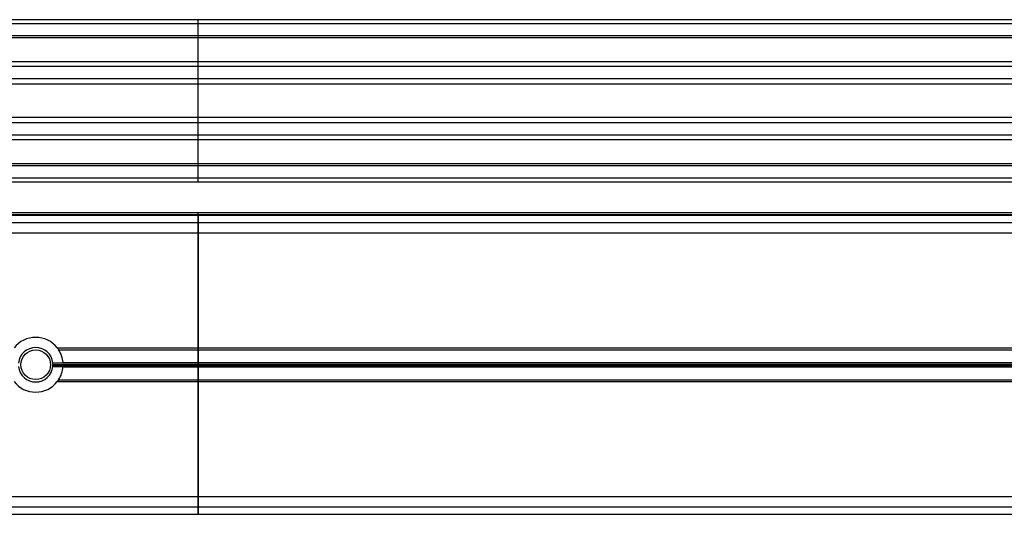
# Model space of a CAD drawing. Header units: millimetres. Extents: x 0 to 420, y 0 to 297.
# Tile 81 of 102: x 357 to 370, y 236 to 242. Entities that reach past the tile are written whole.
import ezdxf

# ---------------------------------------------------------------- set-up
doc = ezdxf.new("R2010")
doc.units = ezdxf.units.MM

msp = doc.modelspace()

# ---------------------------------------------------------------- linework, layer by layer
at = {"color": 7, "linetype": 'Continuous', "lineweight": 25}
for p, q in [((359.64066, 241.78829), (327.64066, 241.78829)), ((359.64066, 241.73829), (327.64066, 241.73829)), ((359.64066, 241.73829), (359.64066, 241.78829)), ((393.99066, 241.78829), (359.64066, 241.78829)), ((359.64066, 241.58829), (359.64066, 241.73829)), ((394.04066, 241.73829), (359.64066, 241.73829)), ((359.64066, 241.58829), (327.64066, 241.58829)), ((359.64066, 241.56279), (359.64066, 241.58829)), ((394.04066, 241.58829), (359.64066, 241.58829)), ((359.64066, 241.56279), (327.64066, 241.56279)), ((393.89066, 241.56279), (359.64066, 241.56279)), ((359.64066, 241.26828), (359.64066, 241.56279)), ((359.64066, 241.26828), (344.34377, 241.26828)), ((359.64066, 241.21027), (344.39604, 241.21027)), ((359.64066, 241.21027), (359.64066, 241.26828)), ((393.89066, 241.26828), (359.64066, 241.26828)), ((359.64066, 241.06084), (359.64066, 241.21027)), ((394.55373, 241.21027), (359.64066, 241.21027)), ((359.64066, 241.06084), (344.47489, 241.06084)), ((359.64066, 240.99329), (344.49185, 240.99329)), ((359.64066, 240.99329), (359.64066, 241.06084)), ((394.69066, 241.06084), (359.64066, 241.06084)), ((394.69066, 240.99329), (359.64066, 240.99329)), ((359.64066, 240.58329), (359.64066, 240.99329)), ((359.64066, 240.58329), (344.49961, 240.58329)), ((359.64066, 240.51574), (344.49961, 240.51574)), ((359.64066, 240.51574), (359.64066, 240.58329)), ((394.69066, 240.58329), (359.64066, 240.58329)), ((359.64066, 240.36631), (359.64066, 240.51574)), ((394.69066, 240.51574), (359.64066, 240.51574)), ((359.64066, 240.36631), (344.49961, 240.36631)), ((394.55373, 240.36631), (359.64066, 240.36631)), ((359.64066, 240.3083), (359.64066, 240.36631)), ((359.64066, 240.3083), (344.49961, 240.3083)), ((393.89066, 240.3083), (359.64066, 240.3083)), ((359.64066, 240.01379), (359.64066, 240.3083)), ((359.64066, 240.01379), (344.49961, 240.01379)), ((359.64066, 239.98829), (359.64066, 240.01379)), ((393.89066, 240.01379), (359.64066, 240.01379)), ((359.64066, 239.98829), (344.49961, 239.98829)), ((359.64066, 239.83829), (359.64066, 239.98829)), ((394.04066, 239.98829), (359.64066, 239.98829)), ((359.64066, 239.83829), (344.49961, 239.83829)), ((359.64066, 239.78829), (344.49961, 239.78829)), ((359.64066, 239.78829), (359.64066, 239.83829)), ((394.04066, 239.83829), (359.64066, 239.83829)), ((393.99066, 239.78829), (359.64066, 239.78829)), ((352.14066, 239.41465), (359.64066, 239.41465)), ((352.14066, 239.38965), (359.64066, 239.38965)), ((359.64066, 239.38965), (359.64066, 239.41465)), ((359.64066, 239.41465), (393.60566, 239.41465)), ((359.64066, 239.38965), (393.73416, 239.38965)), ((359.64066, 239.38068), (359.64066, 239.38965)), ((352.14066, 239.38068), (359.64066, 239.38068)), ((352.14066, 239.2884), (359.64066, 239.2884)), ((359.64066, 239.2884), (359.64066, 239.38068)), ((359.64066, 239.38068), (394.31816, 239.38068)), ((359.64066, 239.38068), (359.64066, 239.2884)), ((359.64066, 239.2884), (359.64066, 239.1634)), ((359.64066, 239.2884), (394.39066, 239.2884)), ((359.64066, 239.1634), (359.64066, 239.2884)), ((352.14066, 239.1634), (359.64066, 239.1634)), ((359.64066, 239.1634), (359.64066, 237.7459)), ((359.64066, 239.1634), (394.51566, 239.1634)), ((359.64066, 237.7459), (359.64066, 239.1634)), ((357.90675, 237.7459), (359.64066, 237.7459)), ((357.92286, 237.7234), (359.64066, 237.7234)), ((359.64066, 237.7459), (359.64066, 237.7234)), ((359.64066, 237.7459), (384.48947, 237.7459)), ((359.64066, 237.7234), (359.64066, 237.7459)), ((359.64066, 237.7234), (359.64066, 237.56535)), ((359.64066, 237.7234), (383.92899, 237.7234)), ((359.64066, 237.56535), (359.64066, 237.7234)), ((357.97756, 237.55828), (357.85221, 237.55828)), ((357.85221, 237.5183), (357.97756, 237.5183)), ((357.85313, 237.54183), (359.64066, 237.54183)), ((357.85313, 237.53476), (359.64066, 237.53476)), ((357.97707, 237.56535), (359.64066, 237.56535)), ((357.97707, 237.51123), (359.64066, 237.51123)), ((357.97734, 237.56182), (359.64066, 237.56182)), ((357.97734, 237.51477), (359.64066, 237.51477)), ((359.64066, 237.56535), (359.64066, 237.56182)), ((359.64066, 237.56535), (383.8909, 237.56535)), ((359.64066, 237.56182), (359.64066, 237.56535)), ((359.64066, 237.56182), (359.64066, 237.54183)), ((359.64066, 237.56182), (383.88966, 237.56182)), ((359.64066, 237.54183), (359.64066, 237.56182)), ((359.64066, 237.54183), (359.64066, 237.53476)), ((359.64066, 237.54183), (383.9625, 237.54183)), ((359.64066, 237.53476), (359.64066, 237.54183)), ((359.64066, 237.53476), (359.64066, 237.51477)), ((359.64066, 237.53476), (383.9625, 237.53476)), ((359.64066, 237.51477), (359.64066, 237.53476)), ((359.64066, 237.51477), (359.64066, 237.51123)), ((359.64066, 237.51477), (383.88966, 237.51477)), ((359.64066, 237.51123), (359.64066, 237.51477)), ((359.64066, 237.51123), (359.64066, 237.3534)), ((359.64066, 237.51123), (383.8909, 237.51123)), ((359.64066, 237.3534), (359.64066, 237.51123)), ((357.92301, 237.3534), (357.90586, 237.33302)), ((357.90692, 237.3309), (359.64066, 237.3309)), ((357.92301, 237.3534), (359.64066, 237.3534)), ((359.64066, 237.3534), (359.64066, 237.3309)), ((359.64066, 237.3534), (383.92889, 237.3534)), ((359.64066, 237.3309), (359.64066, 237.3534)), ((359.64066, 237.3309), (359.64066, 235.9134)), ((359.64066, 237.3309), (384.48935, 237.3309)), ((359.64066, 235.9134), (359.64066, 237.3309)), ((352.14066, 235.9134), (359.64066, 235.9134)), ((359.64066, 235.9134), (359.64066, 235.7884)), ((359.64066, 235.7884), (359.64066, 235.9134)), ((359.64066, 235.9134), (394.51566, 235.9134)), ((352.14066, 235.7884), (359.64066, 235.7884)), ((359.64066, 235.7884), (394.39066, 235.7884)), ((359.64066, 235.6959), (359.64066, 235.7884)), ((359.64066, 235.7884), (359.64066, 235.6959)), ((352.14066, 235.6959), (359.64066, 235.6959)), ((359.64066, 235.6959), (394.31816, 235.6959))]:
    msp.add_line(p, q, dxfattribs=at)
msp.add_circle((357.64066, 237.53829), 0.1825, dxfattribs=at)
for radius, start, end in [(0.3375, 37.962405, 142.037595), (0.2125, 5.398291, 174.601709), (0.3375, 4.59914, 33.262634), (0.2125, 185.398291, 354.601709), (0.2125, 0.953004, 5.398291), (0.2125, 354.601709, 359.046996), (0.3375, 326.782507, 355.40086), (0.3375, 3.395886, 3.997433), (0.3375, 356.002567, 356.604114), (0.3375, 217.914534, 322.085466)]:
    msp.add_arc((357.64066, 237.53829), radius, start, end, dxfattribs=at)
for points, knots in [([(357.90646, 237.74482), (357.90853, 237.74269), (357.91472, 237.73632), (357.91961, 237.72856), (357.92286, 237.7234)], [0, 0, 0, 0, 0.33504986, 1, 1, 1, 1]), ([(357.85313, 237.54183), (357.85313, 237.54139), (357.85315, 237.54052), (357.85316, 237.53885), (357.85316, 237.53715), (357.85314, 237.53574), (357.85313, 237.53504), (357.85313, 237.53476)], [0, 0, 0, 0, 0.21469187, 0.42938517, 0.64403997, 0.85867049, 1, 1, 1, 1]), ([(357.97707, 237.56535), (357.97711, 237.56479), (357.9772, 237.56367), (357.97729, 237.5625), (357.97733, 237.56195), (357.97734, 237.56182)], [0, 0, 0, 0, 0.43036916, 0.86076852, 1, 1, 1, 1]), ([(357.97734, 237.51477), (357.9773, 237.51433), (357.97724, 237.51345), (357.97714, 237.51216), (357.97708, 237.51141), (357.97707, 237.51123)], [0, 0, 0, 0, 0.42951385, 0.85899374, 1, 1, 1, 1])]:
    msp.add_open_spline(points, degree=3, knots=knots, dxfattribs=at)

doc.saveas('drawing.dxf')
